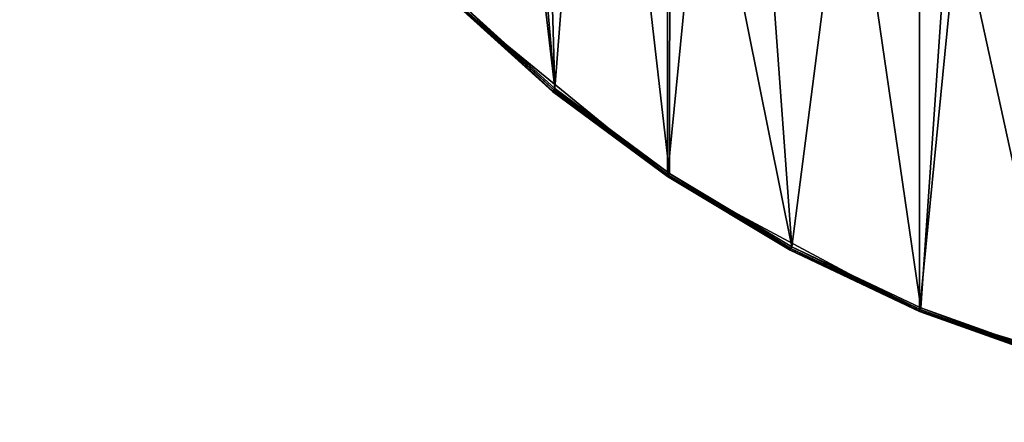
# Model space of a CAD drawing. Extents: x 1 to 151, y 1 to 151.
# Tile 1 of 256: x 1 to 51, y 1 to 21. Entities that reach past the tile are written whole.
import ezdxf

# ---------------------------------------------------------------- set-up
doc = ezdxf.new("R2010")
doc.units = 0
doc.header["$LTSCALE"] = 25.4
doc.layers.get('0').update_dxf_attribs({"color": 13, "linetype": 'CONTINUOUS'})

# ---------------------------------------------------------------- blocks, each defined once
blk = doc.blocks.new('MONTERREY-LED-9507_STL_1')
at = {"color": 250}
for p, q in [((22.858, 22.858, 15.5), (28.297, 17.929, 15.5)), ((22.858, 22.858, 15.5), (28.297, 17.929, 15.5)), ((28.171, 17.774, 15.3), (22.717, 22.717)), ((22.717, 22.717), (34.082, 13.39)), ((28.171, 17.774, 15.3), (22.717, 22.717)), ((28.171, 17.774, 15.3), (22.717, 22.717, 15.3)), ((22.717, 22.717), (34.082, 13.39)), ((28.171, 17.774, 15.3), (22.717, 22.717, 15.3)), ((22.736, 22.736, 15.4), (28.188, 17.795, 15.4)), ((22.736, 22.736, 15.4), (28.188, 17.795, 15.4)), ((22.788, 22.788, 15.473), (28.234, 17.852, 15.473)), ((22.788, 22.788, 15.473), (28.234, 17.852, 15.473)), ((28.171, 17.774, 15.3), (28.188, 17.795, 15.4)), ((28.171, 17.774, 15.3), (28.188, 17.795, 15.4)), ((34.082, 13.39), (28.171, 17.774, 15.3)), ((34.082, 13.39, 15.3), (28.171, 17.774, 15.3)), ((34.082, 13.39), (28.171, 17.774, 15.3)), ((34.082, 13.39, 15.3), (28.171, 17.774, 15.3)), ((28.188, 17.795, 15.4), (28.234, 17.852, 15.473)), ((28.188, 17.795, 15.4), (28.234, 17.852, 15.473)), ((28.188, 17.795, 15.4), (34.097, 13.412, 15.4)), ((28.188, 17.795, 15.4), (34.097, 13.412, 15.4)), ((28.234, 17.852, 15.473), (28.297, 17.929, 15.5)), ((28.234, 17.852, 15.473), (28.297, 17.929, 15.5)), ((28.234, 17.852, 15.473), (34.138, 13.473, 15.473)), ((28.234, 17.852, 15.473), (34.138, 13.473, 15.473)), ((28.297, 17.929, 15.5), (34.193, 13.556, 15.5)), ((28.297, 17.929, 15.5), (34.193, 13.556, 15.5)), ((34.082, 13.39, 15.3), (34.097, 13.412, 15.4)), ((34.082, 13.39, 15.3), (34.097, 13.412, 15.4)), ((40.395, 9.606, 15.3), (34.082, 13.39)), ((34.082, 13.39), (47.049, 6.459)), ((40.395, 9.606, 15.3), (34.082, 13.39)), ((40.395, 9.606, 15.3), (34.082, 13.39, 15.3)), ((34.082, 13.39, 15.3), (34.082, 13.39)), ((34.082, 13.39, 15.3), (34.082, 13.39)), ((34.082, 13.39), (47.049, 6.459)), ((40.395, 9.606, 15.3), (34.082, 13.39, 15.3)), ((34.097, 13.412, 15.4), (34.138, 13.473, 15.473)), ((34.097, 13.412, 15.4), (34.138, 13.473, 15.473)), ((34.097, 13.412, 15.4), (40.408, 9.63, 15.4)), ((34.097, 13.412, 15.4), (40.408, 9.63, 15.4)), ((34.138, 13.473, 15.473), (34.193, 13.556, 15.5)), ((34.138, 13.473, 15.473), (34.193, 13.556, 15.5)), ((34.138, 13.473, 15.473), (40.442, 9.694, 15.473)), ((34.138, 13.473, 15.473), (40.442, 9.694, 15.473)), ((34.193, 13.556, 15.5), (40.49, 9.782, 15.5)), ((34.193, 13.556, 15.5), (40.49, 9.782, 15.5)), ((40.395, 9.606, 15.3), (40.408, 9.63, 15.4)), ((40.395, 9.606, 15.3), (40.408, 9.63, 15.4)), ((40.408, 9.63, 15.4), (40.442, 9.694, 15.473)), ((40.408, 9.63, 15.4), (40.442, 9.694, 15.473)), ((40.408, 9.63, 15.4), (47.059, 6.484, 15.4)), ((40.408, 9.63, 15.4), (47.059, 6.484, 15.4)), ((40.442, 9.694, 15.473), (40.49, 9.782, 15.5)), ((40.442, 9.694, 15.473), (40.49, 9.782, 15.5)), ((40.442, 9.694, 15.473), (47.087, 6.551, 15.473)), ((40.442, 9.694, 15.473), (47.087, 6.551, 15.473)), ((40.49, 9.782, 15.5), (47.125, 6.644, 15.5)), ((40.49, 9.782, 15.5), (47.125, 6.644, 15.5)), ((47.049, 6.459), (40.395, 9.606, 15.3)), ((47.049, 6.459, 15.3), (40.395, 9.606, 15.3)), ((47.049, 6.459), (40.395, 9.606, 15.3)), ((47.049, 6.459, 15.3), (40.395, 9.606, 15.3)), ((47.087, 6.551, 15.473), (47.125, 6.644, 15.5)), ((47.087, 6.551, 15.473), (47.125, 6.644, 15.5)), ((47.125, 6.644, 15.5), (54.037, 4.171, 15.5)), ((47.125, 6.644, 15.5), (54.037, 4.171, 15.5)), ((47.049, 6.459, 15.3), (47.059, 6.484, 15.4)), ((47.049, 6.459, 15.3), (47.059, 6.484, 15.4)), ((53.979, 3.979, 15.3), (47.049, 6.459)), ((47.049, 6.459), (61.118, 2.191)), ((53.979, 3.979, 15.3), (47.049, 6.459)), ((53.979, 3.979, 15.3), (47.049, 6.459, 15.3)), ((47.049, 6.459, 15.3), (47.049, 6.459)), ((47.049, 6.459, 15.3), (47.049, 6.459)), ((47.049, 6.459), (61.118, 2.191)), ((53.979, 3.979, 15.3), (47.049, 6.459, 15.3)), ((47.059, 6.484, 15.4), (47.087, 6.551, 15.473)), ((47.059, 6.484, 15.4), (47.087, 6.551, 15.473)), ((47.059, 6.484, 15.4), (53.986, 4.005, 15.4)), ((47.059, 6.484, 15.4), (53.986, 4.005, 15.4)), ((47.087, 6.551, 15.473), (54.008, 4.075, 15.473)), ((47.087, 6.551, 15.473), (54.008, 4.075, 15.473))]:
    blk.add_line(p, q, dxfattribs=at)
mesh = blk.add_polyface(dxfattribs=at)
corners = [(6.252, 75.75), (6.459, 47.049), (2.191, 61.118), (6.989, 73), (13.39, 34.082), (9.002, 70.987), (11.752, 70.25), (14.502, 70.987), (22.717, 22.717), (16.516, 73), (17.252, 75.75), (22.717, 128.783), (34.082, 138.11), (34.082, 13.39), (47.049, 145.041), (47.049, 6.459), (61.118, 149.309), (61.118, 2.191), (75.75, 150.75), (75.75, 0.75), (90.382, 149.309), (90.382, 2.191), (102.249, 131.173), (104.451, 145.041), (102.986, 133.924), (104.999, 135.937), (107.749, 136.674), (117.418, 138.11), (110.499, 135.937), (112.512, 133.924), (113.249, 131.173), (113.249, 20.327), (102.249, 20.327), (104.451, 6.459), (102.986, 17.576), (104.999, 15.563), (107.749, 14.826), (117.418, 13.39), (110.499, 15.563), (112.512, 17.576), (128.783, 128.783), (128.783, 22.717), (138.11, 117.418), (138.11, 34.082), (145.041, 104.451), (145.041, 47.049), (149.309, 90.382), (149.309, 61.118), (150.75, 75.75), (102.986, 128.424), (102.986, 23.076), (104.999, 126.41), (104.999, 25.09), (107.749, 125.674), (107.749, 25.827), (110.499, 126.41), (110.499, 25.09), (112.512, 128.424), (112.512, 23.076), (2.191, 90.382), (0.75, 75.75), (6.459, 104.451), (6.989, 78.5), (13.39, 117.418), (9.002, 80.513), (11.752, 81.25), (14.502, 80.513), (16.516, 78.5)]
mesh.append_faces([[corners[k] for k in face] for face in [(47, 46, 48), (59, 2, 60)]], dxfattribs={"vtx0": -1, "color": 250})
mesh.append_faces([[corners[k] for k in face] for face in [(1, 3, 4), (4, 7, 8), (8, 12, 13), (13, 14, 15), (15, 16, 17), (17, 18, 19), (19, 20, 21), (22, 23, 24), (24, 23, 25), (25, 23, 26), (26, 27, 28), (28, 27, 29), (29, 27, 30), (21, 32, 33), (33, 36, 37), (37, 40, 41), (41, 42, 43), (43, 44, 45), (45, 46, 47), (49, 32, 22), (32, 49, 50), (50, 51, 52), (52, 53, 54), (54, 55, 56), (56, 57, 58), (58, 30, 31), (0, 61, 62), (62, 63, 64), (64, 63, 65), (65, 63, 66), (66, 11, 67), (67, 11, 10)]], dxfattribs={"vtx0": -1, "vtx1": -1, "color": 250})
mesh.append_faces([[corners[k] for k in face] for face in [(8, 10, 11), (21, 20, 22), (30, 27, 31), (32, 21, 22), (37, 31, 27), (2, 61, 0)]], dxfattribs={"vtx0": -1, "vtx1": -1, "vtx2": -1, "color": 250})
mesh.append_faces([[corners[k] for k in face] for face in [(0, 1, 2), (1, 0, 3), (4, 3, 5), (4, 5, 6), (4, 6, 7), (8, 7, 9), (8, 9, 10), (8, 11, 12), (13, 12, 14), (15, 14, 16), (17, 16, 18), (19, 18, 20), (22, 20, 23), (26, 23, 27), (33, 32, 34), (33, 34, 35), (33, 35, 36), (37, 36, 38), (37, 38, 39), (37, 39, 31), (37, 27, 40), (41, 40, 42), (43, 42, 44), (45, 44, 46), (50, 49, 51), (52, 51, 53), (54, 53, 55), (56, 55, 57), (58, 57, 30), (2, 59, 61), (62, 61, 63), (66, 63, 11)]], dxfattribs={"vtx0": -1, "vtx2": -1, "color": 250})
mesh = blk.add_polyface(dxfattribs=at)
corners = [(1.31, 68.418, 15.5), (1.31, 83.082, 15.5), (0.95, 75.75, 15.5), (2.387, 61.157, 15.5), (2.387, 90.343, 15.5), (4.171, 54.037, 15.5), (4.171, 97.463, 15.5), (6.644, 47.125, 15.5), (6.252, 75.75, 15.5), (6.989, 73, 15.5), (9.782, 40.49, 15.5), (9.002, 70.987, 15.5), (11.752, 70.25, 15.5), (13.556, 34.193, 15.5), (14.502, 70.987, 15.5), (17.929, 28.297, 15.5), (16.516, 73, 15.5), (17.252, 75.75, 15.5), (21.55, 75.75, 15.5), (22.858, 128.642, 15.5), (17.929, 123.203, 15.5), (21.916, 82.042, 15.5), (23.011, 88.249, 15.5), (28.297, 133.571, 15.5), (24.819, 94.287, 15.5), (27.315, 100.075, 15.5), (30.467, 105.533, 15.5), (34.193, 137.944, 15.5), (34.23, 110.589, 15.5), (40.49, 141.718, 15.5), (38.556, 115.174, 15.5), (43.384, 119.225, 15.5), (47.125, 144.856, 15.5), (48.65, 122.689, 15.5), (54.037, 147.329, 15.5), (54.282, 125.517, 15.5), (61.157, 149.113, 15.5), (60.205, 127.673, 15.5), (66.338, 129.127, 15.5), (68.418, 150.19, 15.5), (72.599, 129.858, 15.5), (75.75, 150.55, 15.5), (78.901, 129.858, 15.5), (83.082, 150.19, 15.5), (85.162, 129.127, 15.5), (90.343, 149.113, 15.5), (91.295, 127.673, 15.5), (97.463, 147.329, 15.5), (97.218, 125.517, 15.5), (102.85, 122.689, 15.5), (102.249, 131.173, 15.5), (102.986, 128.424, 15.5), (108.116, 119.225, 15.5), (104.999, 126.41, 15.5), (107.749, 125.674, 15.5), (110.499, 126.41, 15.5), (112.944, 115.174, 15.5), (112.512, 128.424, 15.5), (113.249, 131.173, 15.5), (117.27, 110.589, 15.5), (104.375, 6.644, 15.5), (102.249, 20.327, 15.5), (97.463, 4.171, 15.5), (102.986, 17.576, 15.5), (104.999, 15.563, 15.5), (111.01, 9.782, 15.5), (107.749, 14.826, 15.5), (110.499, 15.563, 15.5), (112.512, 17.576, 15.5), (117.307, 13.556, 15.5), (113.249, 20.327, 15.5), (117.27, 40.911, 15.5), (121.033, 45.967, 15.5), (123.203, 17.929, 15.5), (124.185, 51.425, 15.5), (128.642, 22.858, 15.5), (126.681, 57.213, 15.5), (128.489, 63.251, 15.5), (129.584, 69.458, 15.5), (133.571, 28.297, 15.5), (129.95, 75.75, 15.5), (104.375, 144.856, 15.5), (102.986, 133.924, 15.5), (104.999, 135.937, 15.5), (111.01, 141.718, 15.5), (107.749, 136.674, 15.5), (110.499, 135.937, 15.5), (112.512, 133.924, 15.5), (117.307, 137.944, 15.5), (121.033, 105.533, 15.5), (123.203, 133.571, 15.5), (124.185, 100.075, 15.5), (128.642, 128.642, 15.5), (126.681, 94.287, 15.5), (128.489, 88.249, 15.5), (129.584, 82.042, 15.5), (133.571, 123.203, 15.5), (137.944, 34.193, 15.5), (137.944, 117.307, 15.5), (141.718, 40.49, 15.5), (141.718, 111.01, 15.5), (144.856, 47.125, 15.5), (144.856, 104.375, 15.5), (147.329, 54.037, 15.5), (147.329, 97.463, 15.5), (149.113, 61.157, 15.5), (149.113, 90.343, 15.5), (150.19, 68.418, 15.5), (150.19, 83.082, 15.5), (150.55, 75.75, 15.5), (6.644, 104.375, 15.5), (6.989, 78.5, 15.5), (9.782, 111.01, 15.5), (9.002, 80.513, 15.5), (11.752, 81.25, 15.5), (13.556, 117.307, 15.5), (14.502, 80.513, 15.5), (16.516, 78.5, 15.5), (22.858, 22.858, 15.5), (21.916, 69.458, 15.5), (23.011, 63.251, 15.5), (28.297, 17.929, 15.5), (24.819, 57.213, 15.5), (27.315, 51.425, 15.5), (30.467, 45.967, 15.5), (34.193, 13.556, 15.5), (34.23, 40.911, 15.5), (40.49, 9.782, 15.5), (38.556, 36.326, 15.5), (43.384, 32.275, 15.5), (47.125, 6.644, 15.5), (48.65, 28.811, 15.5), (54.037, 4.171, 15.5), (54.282, 25.983, 15.5), (61.157, 2.387, 15.5), (60.205, 23.827, 15.5), (66.338, 22.373, 15.5), (68.418, 1.31, 15.5), (72.599, 21.642, 15.5), (75.75, 0.95, 15.5), (78.901, 21.642, 15.5), (83.082, 1.31, 15.5), (85.162, 22.373, 15.5), (90.343, 2.387, 15.5), (91.295, 23.827, 15.5), (97.218, 25.983, 15.5), (102.85, 28.811, 15.5), (102.986, 23.076, 15.5), (108.116, 32.275, 15.5), (104.999, 25.09, 15.5), (107.749, 25.827, 15.5), (110.499, 25.09, 15.5), (112.944, 36.326, 15.5), (112.512, 23.076, 15.5)]
mesh.append_faces([[corners[k] for k in face] for face in [(0, 1, 2), (108, 107, 109)]], dxfattribs={"vtx0": -1, "color": 250})
mesh.append_faces([[corners[k] for k in face] for face in [(1, 3, 4), (4, 5, 6), (8, 7, 9), (9, 10, 11), (11, 10, 12), (12, 13, 14), (14, 15, 16), (16, 15, 17), (19, 22, 23), (23, 26, 27), (27, 28, 29), (29, 31, 32), (32, 33, 34), (34, 35, 36), (36, 38, 39), (39, 40, 41), (41, 42, 43), (43, 44, 45), (45, 46, 47), (50, 49, 51), (51, 52, 53), (53, 52, 54), (54, 52, 55), (55, 56, 57), (57, 56, 58), (60, 61, 62), (61, 60, 63), (63, 60, 64), (64, 65, 66), (66, 65, 67), (67, 65, 68), (68, 69, 70), (71, 69, 72), (72, 73, 74), (74, 75, 76), (76, 75, 77), (77, 75, 78), (78, 79, 80), (81, 83, 84), (84, 87, 88), (88, 89, 90), (90, 91, 92), (92, 95, 96), (96, 97, 98), (98, 99, 100), (100, 101, 102), (102, 103, 104), (104, 105, 106), (106, 107, 108), (110, 111, 112), (112, 114, 115), (115, 116, 20), (18, 118, 119), (119, 118, 120), (120, 121, 122), (122, 121, 123), (123, 121, 124), (124, 125, 126), (126, 127, 128), (128, 127, 129), (129, 130, 131), (131, 132, 133), (133, 134, 135), (135, 134, 136), (136, 137, 138), (138, 139, 140), (140, 141, 142), (142, 143, 144), (144, 62, 145), (145, 62, 146), (146, 147, 148), (148, 151, 152), (152, 70, 71)]], dxfattribs={"vtx0": -1, "vtx1": -1, "color": 250})
mesh.append_faces([[corners[k] for k in face] for face in [(6, 7, 8), (47, 49, 50), (70, 69, 71), (88, 58, 59), (96, 80, 79), (20, 17, 15), (20, 118, 18), (146, 62, 61)]], dxfattribs={"vtx0": -1, "vtx1": -1, "vtx2": -1, "color": 250})
mesh.append_faces([[corners[k] for k in face] for face in [(1, 0, 3), (4, 3, 5), (6, 5, 7), (9, 7, 10), (12, 10, 13), (14, 13, 15), (18, 19, 20), (19, 18, 21), (19, 21, 22), (23, 22, 24), (23, 24, 25), (23, 25, 26), (27, 26, 28), (29, 28, 30), (29, 30, 31), (32, 31, 33), (34, 33, 35), (36, 35, 37), (36, 37, 38), (39, 38, 40), (41, 40, 42), (43, 42, 44), (45, 44, 46), (47, 46, 48), (47, 48, 49), (51, 49, 52), (55, 52, 56), (58, 56, 59), (64, 60, 65), (68, 65, 69), (72, 69, 73), (74, 73, 75), (78, 75, 79), (50, 81, 47), (81, 50, 82), (81, 82, 83), (84, 83, 85), (84, 85, 86), (84, 86, 87), (88, 87, 58), (88, 59, 89), (90, 89, 91), (92, 91, 93), (92, 93, 94), (92, 94, 95), (96, 95, 80), (96, 79, 97), (98, 97, 99), (100, 99, 101), (102, 101, 103), (104, 103, 105), (106, 105, 107), (8, 110, 6), (110, 8, 111), (112, 111, 113), (112, 113, 114), (115, 114, 116), (20, 116, 117), (20, 117, 17), (20, 15, 118), (120, 118, 121), (124, 121, 125), (126, 125, 127), (129, 127, 130), (131, 130, 132), (133, 132, 134), (136, 134, 137), (138, 137, 139), (140, 139, 141), (142, 141, 143), (144, 143, 62), (146, 61, 147), (148, 147, 149), (148, 149, 150), (148, 150, 151), (152, 151, 153), (152, 153, 70)]], dxfattribs={"vtx0": -1, "vtx2": -1, "color": 250})
mesh = blk.add_polyface(dxfattribs=at)
corners = [(28.234, 17.852, 15.473), (22.858, 22.858, 15.5), (22.788, 22.788, 15.473), (28.297, 17.929, 15.5)]
mesh.append_faces([[corners[k] for k in face] for face in [(0, 1, 2), (1, 0, 3)]], dxfattribs={"vtx0": -1, "color": 250})
mesh = blk.add_polyface(dxfattribs=at)
corners = [(28.188, 17.795, 15.4), (22.717, 22.717, 15.3), (28.171, 17.774, 15.3), (22.736, 22.736, 15.4)]
mesh.append_faces([[corners[k] for k in face] for face in [(0, 1, 2), (1, 0, 3)]], dxfattribs={"vtx0": -1, "color": 250})
mesh = blk.add_polyface(dxfattribs=at)
corners = [(28.171, 17.774, 15.3), (22.717, 22.717), (34.082, 13.39)]
mesh.append_faces([[corners[k] for k in face] for face in [(0, 1, 2)]], dxfattribs={"color": 250})
mesh = blk.add_polyface(dxfattribs=at)
corners = [(22.717, 22.717, 15.3), (22.717, 22.717), (28.171, 17.774, 15.3)]
mesh.append_faces([[corners[k] for k in face] for face in [(0, 1, 2)]], dxfattribs={"color": 250})
mesh = blk.add_polyface(dxfattribs=at)
corners = [(28.188, 17.795, 15.4), (22.788, 22.788, 15.473), (22.736, 22.736, 15.4), (28.234, 17.852, 15.473)]
mesh.append_faces([[corners[k] for k in face] for face in [(0, 1, 2), (1, 0, 3)]], dxfattribs={"vtx0": -1, "color": 250})
mesh = blk.add_polyface(dxfattribs=at)
corners = [(34.097, 13.412, 15.4), (28.171, 17.774, 15.3), (34.082, 13.39, 15.3), (28.188, 17.795, 15.4)]
mesh.append_faces([[corners[k] for k in face] for face in [(0, 1, 2), (1, 0, 3)]], dxfattribs={"vtx0": -1, "color": 250})
mesh = blk.add_polyface(dxfattribs=at)
corners = [(28.171, 17.774, 15.3), (34.082, 13.39), (34.082, 13.39, 15.3)]
mesh.append_faces([[corners[k] for k in face] for face in [(0, 1, 2)]], dxfattribs={"color": 250})
mesh = blk.add_polyface(dxfattribs=at)
corners = [(34.097, 13.412, 15.4), (28.234, 17.852, 15.473), (28.188, 17.795, 15.4), (34.138, 13.473, 15.473)]
mesh.append_faces([[corners[k] for k in face] for face in [(0, 1, 2), (1, 0, 3)]], dxfattribs={"vtx0": -1, "color": 250})
mesh = blk.add_polyface(dxfattribs=at)
corners = [(34.138, 13.473, 15.473), (28.297, 17.929, 15.5), (28.234, 17.852, 15.473), (34.193, 13.556, 15.5)]
mesh.append_faces([[corners[k] for k in face] for face in [(0, 1, 2), (1, 0, 3)]], dxfattribs={"vtx0": -1, "color": 250})
mesh = blk.add_polyface(dxfattribs=at)
corners = [(40.408, 9.63, 15.4), (34.082, 13.39, 15.3), (40.395, 9.606, 15.3), (34.097, 13.412, 15.4)]
mesh.append_faces([[corners[k] for k in face] for face in [(0, 1, 2), (1, 0, 3)]], dxfattribs={"vtx0": -1, "color": 250})
mesh = blk.add_polyface(dxfattribs=at)
corners = [(40.395, 9.606, 15.3), (34.082, 13.39), (47.049, 6.459)]
mesh.append_faces([[corners[k] for k in face] for face in [(0, 1, 2)]], dxfattribs={"color": 250})
mesh = blk.add_polyface(dxfattribs=at)
corners = [(34.082, 13.39, 15.3), (34.082, 13.39), (40.395, 9.606, 15.3)]
mesh.append_faces([[corners[k] for k in face] for face in [(0, 1, 2)]], dxfattribs={"color": 250})
mesh = blk.add_polyface(dxfattribs=at)
corners = [(40.408, 9.63, 15.4), (34.138, 13.473, 15.473), (34.097, 13.412, 15.4), (40.442, 9.694, 15.473)]
mesh.append_faces([[corners[k] for k in face] for face in [(0, 1, 2), (1, 0, 3)]], dxfattribs={"vtx0": -1, "color": 250})
mesh = blk.add_polyface(dxfattribs=at)
corners = [(40.442, 9.694, 15.473), (34.193, 13.556, 15.5), (34.138, 13.473, 15.473), (40.49, 9.782, 15.5)]
mesh.append_faces([[corners[k] for k in face] for face in [(0, 1, 2), (1, 0, 3)]], dxfattribs={"vtx0": -1, "color": 250})
mesh = blk.add_polyface(dxfattribs=at)
corners = [(47.059, 6.484, 15.4), (40.395, 9.606, 15.3), (47.049, 6.459, 15.3), (40.408, 9.63, 15.4)]
mesh.append_faces([[corners[k] for k in face] for face in [(0, 1, 2), (1, 0, 3)]], dxfattribs={"vtx0": -1, "color": 250})
mesh = blk.add_polyface(dxfattribs=at)
corners = [(47.059, 6.484, 15.4), (40.442, 9.694, 15.473), (40.408, 9.63, 15.4), (47.087, 6.551, 15.473)]
mesh.append_faces([[corners[k] for k in face] for face in [(0, 1, 2), (1, 0, 3)]], dxfattribs={"vtx0": -1, "color": 250})
mesh = blk.add_polyface(dxfattribs=at)
corners = [(47.087, 6.551, 15.473), (40.49, 9.782, 15.5), (40.442, 9.694, 15.473), (47.125, 6.644, 15.5)]
mesh.append_faces([[corners[k] for k in face] for face in [(0, 1, 2), (1, 0, 3)]], dxfattribs={"vtx0": -1, "color": 250})
mesh = blk.add_polyface(dxfattribs=at)
corners = [(40.395, 9.606, 15.3), (47.049, 6.459), (47.049, 6.459, 15.3)]
mesh.append_faces([[corners[k] for k in face] for face in [(0, 1, 2)]], dxfattribs={"color": 250})
mesh = blk.add_polyface(dxfattribs=at)
corners = [(54.008, 4.075, 15.473), (47.125, 6.644, 15.5), (47.087, 6.551, 15.473), (54.037, 4.171, 15.5)]
mesh.append_faces([[corners[k] for k in face] for face in [(0, 1, 2), (1, 0, 3)]], dxfattribs={"vtx0": -1, "color": 250})
mesh = blk.add_polyface(dxfattribs=at)
corners = [(53.986, 4.005, 15.4), (47.049, 6.459, 15.3), (53.979, 3.979, 15.3), (47.059, 6.484, 15.4)]
mesh.append_faces([[corners[k] for k in face] for face in [(0, 1, 2), (1, 0, 3)]], dxfattribs={"vtx0": -1, "color": 250})
mesh = blk.add_polyface(dxfattribs=at)
corners = [(53.979, 3.979, 15.3), (47.049, 6.459), (61.118, 2.191)]
mesh.append_faces([[corners[k] for k in face] for face in [(0, 1, 2)]], dxfattribs={"color": 250})
mesh = blk.add_polyface(dxfattribs=at)
corners = [(47.049, 6.459, 15.3), (47.049, 6.459), (53.979, 3.979, 15.3)]
mesh.append_faces([[corners[k] for k in face] for face in [(0, 1, 2)]], dxfattribs={"color": 250})
mesh = blk.add_polyface(dxfattribs=at)
corners = [(53.986, 4.005, 15.4), (47.087, 6.551, 15.473), (47.059, 6.484, 15.4), (54.008, 4.075, 15.473)]
mesh.append_faces([[corners[k] for k in face] for face in [(0, 1, 2), (1, 0, 3)]], dxfattribs={"vtx0": -1, "color": 250})

msp = doc.modelspace()

# ---------------------------------------------------------------- block references
at = {"color": 0}
msp.add_blockref('MONTERREY-LED-9507_STL_1', (0, 0), dxfattribs=at)

doc.saveas('drawing.dxf')
